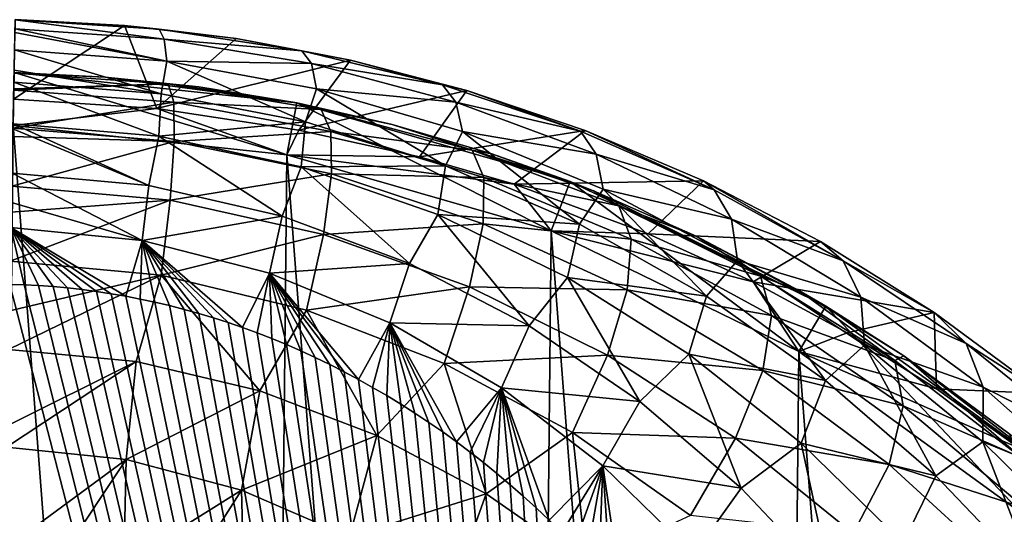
# Model space of a CAD drawing. Extents: x 0 to 500, y -78 to 1266.
# Tile 36 of 197: x 101 to 119, y -23 to -14. Entities that reach past the tile are written whole.
import ezdxf

# ---------------------------------------------------------------- set-up
doc = ezdxf.new("R2010")
doc.units = 0
doc.header["$LTSCALE"] = 65.185185
for name, color, linetype in [('261', 7, 'CONTINUOUS'), ('265', 7, 'CONTINUOUS'), ('277', 7, 'CONTINUOUS'), ('279', 7, 'CONTINUOUS'), ('282', 7, 'CONTINUOUS'), ('379', 7, 'CONTINUOUS'), ('382', 7, 'CONTINUOUS'), ('386', 7, 'CONTINUOUS'), ('390', 7, 'CONTINUOUS'), ('399', 7, 'CONTINUOUS'), ('403', 7, 'CONTINUOUS'), ('405', 7, 'CONTINUOUS')]:
    doc.layers.add(name, color=color, linetype=linetype)

msp = doc.modelspace()

# ---------------------------------------------------------------- linework, layer by layer
at = {"layer": '261', "color": 7, "linetype": 'CONTINUOUS'}
for points in [[(100.604, -16.006, -0.025), (105.77, -16.56, -0.025), (100.624, -15.006, -0.025), (100.604, -16.006, -0.025)], [(100.624, -15.006, -0.025), (105.77, -16.56, -0.025), (105.963, -15.579, -0.025), (100.624, -15.006, -0.025)], [(105.77, -16.56, -0.025), (110.763, -17.997, -0.025), (105.963, -15.579, -0.025), (105.77, -16.56, -0.025)], [(105.963, -15.579, -0.025), (110.763, -17.997, -0.025), (111.122, -17.064, -0.025), (105.963, -15.579, -0.025)], [(110.763, -17.997, -0.025), (115.434, -20.275, -0.025), (111.122, -17.064, -0.025), (110.763, -17.997, -0.025)], [(111.122, -17.064, -0.025), (115.434, -20.275, -0.025), (115.948, -19.417, -0.025), (111.122, -17.064, -0.025)], [(115.434, -20.275, -0.025), (119.641, -23.323, -0.025), (115.948, -19.417, -0.025), (115.434, -20.275, -0.025)], [(115.948, -19.417, -0.025), (119.641, -23.323, -0.025), (120.296, -22.568, -0.025), (115.948, -19.417, -0.025)]]:
    msp.add_3dface(points, dxfattribs=at)
at = {"layer": '265', "color": 7, "linetype": 'CONTINUOUS'}
for points in [[(105.77, -16.56, -0.025), (100.604, -16.006, -0.025), (105.77, -16.56), (105.77, -16.56, -0.025)], [(100.604, -16.006, -0.025), (100.604, -16.006), (105.77, -16.56), (100.604, -16.006, -0.025)], [(110.763, -17.997, -0.025), (105.77, -16.56, -0.025), (110.763, -17.997), (110.763, -17.997, -0.025)], [(110.763, -17.997), (105.77, -16.56, -0.025), (105.77, -16.56), (110.763, -17.997)], [(115.434, -20.275, -0.025), (110.763, -17.997, -0.025), (115.434, -20.275), (115.434, -20.275, -0.025)], [(115.434, -20.275), (110.763, -17.997, -0.025), (110.763, -17.997), (115.434, -20.275)], [(119.641, -23.323, -0.025), (115.434, -20.275, -0.025), (119.641, -23.323), (119.641, -23.323, -0.025)], [(119.641, -23.323), (115.434, -20.275, -0.025), (115.434, -20.275), (119.641, -23.323)]]:
    msp.add_3dface(points, dxfattribs=at)
at = {"layer": '277', "color": 7, "linetype": 'CONTINUOUS'}
for points in [[(100.604, -16.006), (100, -76), (105.176, -75.55), (100.604, -16.006)], [(100.604, -16.006), (105.176, -75.55), (105.77, -16.56), (100.604, -16.006)], [(105.176, -75.55), (110.198, -74.214), (105.77, -16.56), (105.176, -75.55)], [(110.198, -74.214), (110.763, -17.997), (105.77, -16.56), (110.198, -74.214)], [(110.198, -74.214), (114.913, -72.031), (110.763, -17.997), (110.198, -74.214)], [(114.913, -72.031), (115.434, -20.275), (110.763, -17.997), (114.913, -72.031)], [(114.913, -72.031), (119.181, -69.067), (115.434, -20.275), (114.913, -72.031)], [(119.181, -69.067), (119.641, -23.323), (115.434, -20.275), (119.181, -69.067)], [(119.181, -69.067), (122.873, -65.412), (119.641, -23.323), (119.181, -69.067)]]:
    msp.add_3dface(points, dxfattribs=at)
at = {"layer": '279', "color": 7, "linetype": 'CONTINUOUS'}
for points in [[(100.624, -15.006, -0.025), (105.963, -15.579, -0.025), (100.624, -15.006, -10), (100.624, -15.006, -0.025)], [(100.624, -15.006, -10), (105.963, -15.579, -0.025), (102.346, -15.089, -9.967), (100.624, -15.006, -10)], [(102.346, -15.089, -9.967), (105.963, -15.579, -0.025), (104.109, -15.274, -9.866), (102.346, -15.089, -9.967)], [(104.109, -15.274, -9.866), (105.963, -15.579, -0.025), (105.914, -15.569, -9.696), (104.109, -15.274, -9.866)], [(105.914, -15.569, -9.696), (105.963, -15.579, -0.025), (107.76, -15.987, -9.458), (105.914, -15.569, -9.696)], [(105.963, -15.579, -0.025), (111.122, -17.064, -0.025), (107.76, -15.987, -9.458), (105.963, -15.579, -0.025)], [(107.76, -15.987, -9.458), (111.122, -17.064, -0.025), (109.644, -16.538, -9.152), (107.76, -15.987, -9.458)], [(109.644, -16.538, -9.152), (111.122, -17.064, -0.025), (111.559, -17.236, -8.78), (109.644, -16.538, -9.152)], [(111.122, -17.064, -0.025), (115.948, -19.417, -0.025), (111.559, -17.236, -8.78), (111.122, -17.064, -0.025)], [(111.559, -17.236, -8.78), (115.948, -19.417, -0.025), (113.497, -18.093, -8.345), (111.559, -17.236, -8.78)], [(113.497, -18.093, -8.345), (115.948, -19.417, -0.025), (115.45, -19.125, -7.848), (113.497, -18.093, -8.345)], [(115.45, -19.125, -7.848), (115.948, -19.417, -0.025), (117.419, -20.357, -7.293), (115.45, -19.125, -7.848)], [(115.948, -19.417, -0.025), (120.296, -22.568, -0.025), (117.419, -20.357, -7.293), (115.948, -19.417, -0.025)], [(117.419, -20.357, -7.293), (120.296, -22.568, -0.025), (119.4, -21.82, -6.68), (117.419, -20.357, -7.293)]]:
    msp.add_3dface(points, dxfattribs=at)
at = {"layer": '282', "color": 7, "linetype": 'CONTINUOUS'}
for points in [[(100.624, -15.019, -10.486), (103.533, -15.219, -10.466), (100.618, -15.313, -12.329), (100.624, -15.019, -10.486)], [(100.624, -15.006, -10), (102.346, -15.089, -9.967), (100.624, -15.019, -10.486), (100.624, -15.006, -10)], [(100.624, -15.019, -10.486), (102.346, -15.089, -9.967), (103.533, -15.219, -10.466), (100.624, -15.019, -10.486)], [(100.618, -15.313, -12.329), (103.533, -15.219, -10.466), (100.617, -15.335, -12.408), (100.618, -15.313, -12.329)], [(100.617, -15.335, -12.408), (103.533, -15.219, -10.466), (103.636, -15.564, -12.393), (100.617, -15.335, -12.408)], [(102.346, -15.089, -9.967), (104.109, -15.274, -9.866), (103.533, -15.219, -10.466), (102.346, -15.089, -9.967)], [(104.109, -15.274, -9.866), (105.914, -15.569, -9.696), (103.533, -15.219, -10.466), (104.109, -15.274, -9.866)], [(103.533, -15.219, -10.466), (105.914, -15.569, -9.696), (106.422, -15.703, -10.388), (103.533, -15.219, -10.466)], [(103.533, -15.219, -10.466), (106.422, -15.703, -10.388), (103.636, -15.564, -12.393), (103.533, -15.219, -10.466)], [(100.617, -15.335, -12.408), (103.636, -15.564, -12.393), (100.603, -16.056, -14.218), (100.617, -15.335, -12.408)], [(100.603, -16.056, -14.218), (103.636, -15.564, -12.393), (103.648, -16.307, -14.207), (100.603, -16.056, -14.218)], [(103.636, -15.564, -12.393), (106.422, -15.703, -10.388), (106.603, -16.12, -12.333), (103.636, -15.564, -12.393)], [(103.636, -15.564, -12.393), (106.603, -16.12, -12.333), (103.648, -16.307, -14.207), (103.636, -15.564, -12.393)], [(105.914, -15.569, -9.696), (107.76, -15.987, -9.458), (106.422, -15.703, -10.388), (105.914, -15.569, -9.696)], [(106.422, -15.703, -10.388), (107.76, -15.987, -9.458), (109.268, -16.472, -10.237), (106.422, -15.703, -10.388)], [(106.422, -15.703, -10.388), (109.268, -16.472, -10.237), (106.603, -16.12, -12.333), (106.422, -15.703, -10.388)], [(100.603, -16.056, -14.218), (103.648, -16.307, -14.207), (100.6, -16.212, -14.5), (100.603, -16.056, -14.218)], [(103.648, -16.307, -14.207), (106.603, -16.12, -12.333), (106.617, -16.919, -14.163), (103.648, -16.307, -14.207)], [(106.603, -16.12, -12.333), (109.268, -16.472, -10.237), (109.491, -16.988, -12.215), (106.603, -16.12, -12.333)], [(106.603, -16.12, -12.333), (109.491, -16.988, -12.215), (106.617, -16.919, -14.163), (106.603, -16.12, -12.333)], [(107.76, -15.987, -9.458), (109.644, -16.538, -9.152), (109.268, -16.472, -10.237), (107.76, -15.987, -9.458)], [(100.6, -16.212, -14.5), (103.648, -16.307, -14.207), (100.581, -17.15, -15.83), (100.6, -16.212, -14.5)], [(100.581, -17.15, -15.83), (103.648, -16.307, -14.207), (103.568, -17.415, -15.823), (100.581, -17.15, -15.83)], [(103.648, -16.307, -14.207), (106.617, -16.919, -14.163), (103.568, -17.415, -15.823), (103.648, -16.307, -14.207)], [(109.644, -16.538, -9.152), (111.559, -17.236, -8.78), (109.268, -16.472, -10.237), (109.644, -16.538, -9.152)], [(109.268, -16.472, -10.237), (111.559, -17.236, -8.78), (112.041, -17.524, -10.009), (109.268, -16.472, -10.237)], [(109.268, -16.472, -10.237), (112.041, -17.524, -10.009), (109.491, -16.988, -12.215), (109.268, -16.472, -10.237)], [(103.568, -17.415, -15.823), (106.617, -16.919, -14.163), (106.461, -18.061, -15.794), (103.568, -17.415, -15.823)], [(106.617, -16.919, -14.163), (109.476, -17.86, -14.078), (106.461, -18.061, -15.794), (106.617, -16.919, -14.163)], [(106.617, -16.919, -14.163), (109.491, -16.988, -12.215), (109.476, -17.86, -14.078), (106.617, -16.919, -14.163)], [(109.491, -16.988, -12.215), (112.272, -18.151, -12.039), (109.476, -17.86, -14.078), (109.491, -16.988, -12.215)], [(109.491, -16.988, -12.215), (112.041, -17.524, -10.009), (112.272, -18.151, -12.039), (109.491, -16.988, -12.215)], [(100.581, -17.15, -15.83), (103.568, -17.415, -15.823), (100.571, -17.642, -16.364), (100.581, -17.15, -15.83)], [(111.559, -17.236, -8.78), (113.497, -18.093, -8.345), (112.041, -17.524, -10.009), (111.559, -17.236, -8.78)], [(103.4, -18.834, -17.165), (100.552, -18.565, -17.169), (103.568, -17.415, -15.823), (103.4, -18.834, -17.165)], [(103.568, -17.415, -15.823), (100.552, -18.565, -17.169), (100.571, -17.642, -16.364), (103.568, -17.415, -15.823)], [(103.4, -18.834, -17.165), (103.568, -17.415, -15.823), (106.461, -18.061, -15.794), (103.4, -18.834, -17.165)], [(112.041, -17.524, -10.009), (113.497, -18.093, -8.345), (114.712, -18.851, -9.709), (112.041, -17.524, -10.009)], [(112.041, -17.524, -10.009), (114.712, -18.851, -9.709), (112.272, -18.151, -12.039), (112.041, -17.524, -10.009)], [(106.461, -18.061, -15.794), (109.476, -17.86, -14.078), (109.222, -19.05, -15.738), (106.461, -18.061, -15.794)], [(109.476, -17.86, -14.078), (112.198, -19.106, -13.95), (109.222, -19.05, -15.738), (109.476, -17.86, -14.078)], [(109.476, -17.86, -14.078), (112.272, -18.151, -12.039), (112.198, -19.106, -13.95), (109.476, -17.86, -14.078)], [(106.143, -19.495, -17.148), (103.4, -18.834, -17.165), (106.461, -18.061, -15.794), (106.143, -19.495, -17.148)], [(106.143, -19.495, -17.148), (106.461, -18.061, -15.794), (109.222, -19.05, -15.738), (106.143, -19.495, -17.148)], [(112.272, -18.151, -12.039), (114.919, -19.595, -11.807), (112.198, -19.106, -13.95), (112.272, -18.151, -12.039)], [(112.272, -18.151, -12.039), (114.712, -18.851, -9.709), (114.919, -19.595, -11.807), (112.272, -18.151, -12.039)], [(113.497, -18.093, -8.345), (115.45, -19.125, -7.848), (114.712, -18.851, -9.709), (113.497, -18.093, -8.345)], [(100.552, -18.565, -17.169), (103.4, -18.834, -17.165), (100.534, -19.505, -17.794), (100.552, -18.565, -17.169)], [(100.534, -19.505, -17.794), (103.4, -18.834, -17.165), (100.519, -20.235, -18.172), (100.534, -19.505, -17.794)], [(100.519, -20.235, -18.172), (103.4, -18.834, -17.165), (102.931, -20.461, -18.17), (100.519, -20.235, -18.172)], [(102.931, -20.461, -18.17), (103.4, -18.834, -17.165), (105.261, -21.016, -18.164), (102.931, -20.461, -18.17)], [(103.4, -18.834, -17.165), (106.143, -19.495, -17.148), (105.261, -21.016, -18.164), (103.4, -18.834, -17.165)], [(114.712, -18.851, -9.709), (115.45, -19.125, -7.848), (117.251, -20.441, -9.342), (114.712, -18.851, -9.709)], [(114.712, -18.851, -9.709), (117.251, -20.441, -9.342), (114.919, -19.595, -11.807), (114.712, -18.851, -9.709)], [(108.742, -20.5, -17.116), (106.143, -19.495, -17.148), (109.222, -19.05, -15.738), (108.742, -20.5, -17.116)], [(108.742, -20.5, -17.116), (109.222, -19.05, -15.738), (111.823, -20.343, -15.653), (108.742, -20.5, -17.116)], [(109.222, -19.05, -15.738), (112.198, -19.106, -13.95), (111.823, -20.343, -15.653), (109.222, -19.05, -15.738)], [(112.198, -19.106, -13.95), (114.76, -20.63, -13.782), (111.823, -20.343, -15.653), (112.198, -19.106, -13.95)], [(112.198, -19.106, -13.95), (114.919, -19.595, -11.807), (114.76, -20.63, -13.782), (112.198, -19.106, -13.95)], [(115.45, -19.125, -7.848), (117.419, -20.357, -7.293), (117.251, -20.441, -9.342), (115.45, -19.125, -7.848)], [(105.261, -21.016, -18.164), (106.143, -19.495, -17.148), (107.47, -21.862, -18.152), (105.261, -21.016, -18.164)], [(106.143, -19.495, -17.148), (108.742, -20.5, -17.116), (107.47, -21.862, -18.152), (106.143, -19.495, -17.148)], [(114.919, -19.595, -11.807), (117.407, -21.297, -11.523), (114.76, -20.63, -13.782), (114.919, -19.595, -11.807)], [(114.919, -19.595, -11.807), (117.251, -20.441, -9.342), (117.407, -21.297, -11.523), (114.919, -19.595, -11.807)], [(100.519, -20.235, -18.172), (102.931, -20.461, -18.17), (100.49, -21.676, -18.693), (100.519, -20.235, -18.172)], [(111.165, -21.805, -17.067), (108.742, -20.5, -17.116), (111.823, -20.343, -15.653), (111.165, -21.805, -17.067)], [(111.165, -21.805, -17.067), (111.823, -20.343, -15.653), (114.243, -21.909, -15.541), (111.165, -21.805, -17.067)], [(111.823, -20.343, -15.653), (114.76, -20.63, -13.782), (114.243, -21.909, -15.541), (111.823, -20.343, -15.653)], [(117.251, -20.441, -9.342), (117.419, -20.357, -7.293), (119.631, -22.273, -8.907), (117.251, -20.441, -9.342)], [(117.251, -20.441, -9.342), (119.631, -22.273, -8.907), (117.407, -21.297, -11.523), (117.251, -20.441, -9.342)], [(117.419, -20.357, -7.293), (119.4, -21.82, -6.68), (119.631, -22.273, -8.907), (117.419, -20.357, -7.293)], [(100.49, -21.676, -18.693), (102.931, -20.461, -18.17), (100.482, -22.081, -18.792), (100.49, -21.676, -18.693)], [(100.482, -22.081, -18.792), (102.931, -20.461, -18.17), (102.741, -22.313, -18.792), (100.482, -22.081, -18.792)], [(102.931, -20.461, -18.17), (105.261, -21.016, -18.164), (102.741, -22.313, -18.792), (102.931, -20.461, -18.17)], [(107.47, -21.862, -18.152), (108.742, -20.5, -17.116), (109.532, -22.96, -18.134), (107.47, -21.862, -18.152)], [(108.742, -20.5, -17.116), (111.165, -21.805, -17.067), (109.532, -22.96, -18.134), (108.742, -20.5, -17.116)], [(114.76, -20.63, -13.782), (117.139, -22.405, -13.576), (114.243, -21.909, -15.541), (114.76, -20.63, -13.782)], [(114.76, -20.63, -13.782), (117.407, -21.297, -11.523), (117.139, -22.405, -13.576), (114.76, -20.63, -13.782)], [(102.741, -22.313, -18.792), (105.261, -21.016, -18.164), (104.915, -22.892, -18.79), (102.741, -22.313, -18.792)], [(105.261, -21.016, -18.164), (107.47, -21.862, -18.152), (104.915, -22.892, -18.79), (105.261, -21.016, -18.164)], [(117.407, -21.297, -11.523), (119.71, -23.23, -11.186), (117.139, -22.405, -13.576), (117.407, -21.297, -11.523)], [(117.407, -21.297, -11.523), (119.631, -22.273, -8.907), (119.71, -23.23, -11.186), (117.407, -21.297, -11.523)], [(104.915, -22.892, -18.79), (107.47, -21.862, -18.152), (106.958, -23.772, -18.787), (104.915, -22.892, -18.79)], [(107.47, -21.862, -18.152), (109.532, -22.96, -18.134), (106.958, -23.772, -18.787), (107.47, -21.862, -18.152)], [(109.532, -22.96, -18.134), (111.165, -21.805, -17.067), (111.43, -24.277, -18.11), (109.532, -22.96, -18.134)], [(111.165, -21.805, -17.067), (113.392, -23.372, -17.002), (111.43, -24.277, -18.11), (111.165, -21.805, -17.067)], [(113.392, -23.372, -17.002), (111.165, -21.805, -17.067), (114.243, -21.909, -15.541), (113.392, -23.372, -17.002)], [(113.392, -23.372, -17.002), (114.243, -21.909, -15.541), (116.462, -23.713, -15.404), (113.392, -23.372, -17.002)], [(114.243, -21.909, -15.541), (117.139, -22.405, -13.576), (116.462, -23.713, -15.404), (114.243, -21.909, -15.541)], [(100.443, -24.004, -19), (100.482, -22.081, -18.792), (102.741, -22.313, -18.792), (100.443, -24.004, -19)], [(101.562, -24.084, -19), (100.443, -24.004, -19), (102.741, -22.313, -18.792), (101.562, -24.084, -19)], [(102.696, -24.281, -19), (101.562, -24.084, -19), (102.741, -22.313, -18.792), (102.696, -24.281, -19)], [(102.696, -24.281, -19), (102.741, -22.313, -18.792), (104.915, -22.892, -18.79), (102.696, -24.281, -19)], [(117.139, -22.405, -13.576), (119.315, -24.396, -13.331), (116.462, -23.713, -15.404), (117.139, -22.405, -13.576)], [(117.139, -22.405, -13.576), (119.71, -23.23, -11.186), (119.315, -24.396, -13.331), (117.139, -22.405, -13.576)], [(103.835, -24.598, -19), (102.696, -24.281, -19), (104.915, -22.892, -18.79), (103.835, -24.598, -19)], [(104.971, -25.039, -19), (103.835, -24.598, -19), (104.915, -22.892, -18.79), (104.971, -25.039, -19)], [(104.971, -25.039, -19), (104.915, -22.892, -18.79), (106.958, -23.772, -18.787), (104.971, -25.039, -19)], [(106.958, -23.772, -18.787), (109.532, -22.96, -18.134), (108.838, -24.911, -18.781), (106.958, -23.772, -18.787)], [(109.532, -22.96, -18.134), (111.43, -24.277, -18.11), (108.838, -24.911, -18.781), (109.532, -22.96, -18.134)]]:
    msp.add_3dface(points, dxfattribs=at)
at = {"layer": '379', "color": 7, "linetype": 'CONTINUOUS'}
for points in [[(100.544, -19.005, 20), (88, -66, 20), (112.685, -66, 20), (100.544, -19.005, 20)], [(100.815, -19.014, 20), (100.544, -19.005, 20), (112.685, -66, 20), (100.815, -19.014, 20)], [(101.087, -19.027, 20), (100.815, -19.014, 20), (112.685, -66, 20), (101.087, -19.027, 20)], [(101.359, -19.047, 20), (101.087, -19.027, 20), (112.685, -66, 20), (101.359, -19.047, 20)], [(101.633, -19.072, 20), (101.359, -19.047, 20), (112.685, -66, 20), (101.633, -19.072, 20)], [(101.906, -19.102, 20), (101.633, -19.072, 20), (112.685, -66, 20), (101.906, -19.102, 20)], [(102.181, -19.139, 20), (101.906, -19.102, 20), (112.685, -66, 20), (102.181, -19.139, 20)], [(102.456, -19.181, 20), (102.181, -19.139, 20), (112.685, -66, 20), (102.456, -19.181, 20)], [(102.731, -19.229, 20), (102.456, -19.181, 20), (112.685, -66, 20), (102.731, -19.229, 20)], [(103.006, -19.282, 20), (102.731, -19.229, 20), (112.685, -66, 20), (103.006, -19.282, 20)], [(103.282, -19.341, 20), (103.006, -19.282, 20), (112.685, -66, 20), (103.282, -19.341, 20)], [(103.558, -19.407, 20), (103.282, -19.341, 20), (112.685, -66, 20), (103.558, -19.407, 20)], [(103.834, -19.478, 20), (103.558, -19.407, 20), (112.685, -66, 20), (103.834, -19.478, 20)], [(104.11, -19.555, 20), (103.834, -19.478, 20), (112.685, -66, 20), (104.11, -19.555, 20)], [(104.387, -19.638, 20), (104.11, -19.555, 20), (112.685, -66, 20), (104.387, -19.638, 20)], [(104.662, -19.727, 20), (104.387, -19.638, 20), (112.685, -66, 20), (104.662, -19.727, 20)], [(104.938, -19.822, 20), (104.662, -19.727, 20), (112.685, -66, 20), (104.938, -19.822, 20)], [(105.213, -19.923, 20), (104.938, -19.822, 20), (112.685, -66, 20), (105.213, -19.923, 20)], [(105.488, -20.03, 20), (105.213, -19.923, 20), (112.685, -66, 20), (105.488, -20.03, 20)], [(105.763, -20.143, 20), (105.488, -20.03, 20), (112.685, -66, 20), (105.763, -20.143, 20)], [(106.036, -20.262, 20), (105.763, -20.143, 20), (112.685, -66, 20), (106.036, -20.262, 20)], [(106.309, -20.387, 20), (106.036, -20.262, 20), (112.685, -66, 20), (106.309, -20.387, 20)], [(106.581, -20.519, 20), (106.309, -20.387, 20), (112.685, -66, 20), (106.581, -20.519, 20)], [(106.853, -20.656, 20), (106.581, -20.519, 20), (112.685, -66, 20), (106.853, -20.656, 20)], [(107.123, -20.8, 20), (106.853, -20.656, 20), (112.685, -66, 20), (107.123, -20.8, 20)], [(107.392, -20.95, 20), (107.123, -20.8, 20), (112.685, -66, 20), (107.392, -20.95, 20)], [(107.659, -21.106, 20), (107.392, -20.95, 20), (112.685, -66, 20), (107.659, -21.106, 20)], [(107.925, -21.268, 20), (107.659, -21.106, 20), (112.685, -66, 20), (107.925, -21.268, 20)], [(108.19, -21.437, 20), (107.925, -21.268, 20), (112.685, -66, 20), (108.19, -21.437, 20)], [(108.453, -21.611, 20), (108.19, -21.437, 20), (112.685, -66, 20), (108.453, -21.611, 20)], [(108.714, -21.792, 20), (108.453, -21.611, 20), (112.685, -66, 20), (108.714, -21.792, 20)], [(108.973, -21.979, 20), (108.714, -21.792, 20), (112.685, -66, 20), (108.973, -21.979, 20)], [(109.23, -22.172, 20), (108.973, -21.979, 20), (112.685, -66, 20), (109.23, -22.172, 20)], [(109.485, -22.371, 20), (109.23, -22.172, 20), (112.685, -66, 20), (109.485, -22.371, 20)], [(109.738, -22.576, 20), (109.485, -22.371, 20), (112.685, -66, 20), (109.738, -22.576, 20)], [(109.988, -22.788, 20), (109.738, -22.576, 20), (112.685, -66, 20), (109.988, -22.788, 20)], [(110.236, -23.005, 20), (109.988, -22.788, 20), (112.685, -66, 20), (110.236, -23.005, 20)], [(110.481, -23.228, 20), (110.236, -23.005, 20), (112.685, -66, 20), (110.481, -23.228, 20)], [(110.723, -23.458, 20), (110.481, -23.228, 20), (112.685, -66, 20), (110.723, -23.458, 20)]]:
    msp.add_3dface(points, dxfattribs=at)
at = {"layer": '382', "color": 7, "linetype": 'CONTINUOUS'}
for points in [[(103.321, -15.681, 0.025), (100.604, -16.006, 0.025), (100.614, -15.506, 0.025), (103.321, -15.681, 0.025)], [(105.77, -16.56, 0.025), (100.604, -16.006, 0.025), (103.321, -15.681, 0.025), (105.77, -16.56, 0.025)], [(106.001, -16.096, 0.025), (105.77, -16.56, 0.025), (103.321, -15.681, 0.025), (106.001, -16.096, 0.025)], [(108.277, -16.599, 0.025), (105.77, -16.56, 0.025), (106.001, -16.096, 0.025), (108.277, -16.599, 0.025)], [(110.763, -17.997, 0.025), (105.77, -16.56, 0.025), (110.06, -17.115, 0.025), (110.763, -17.997, 0.025)], [(110.06, -17.115, 0.025), (105.77, -16.56, 0.025), (108.277, -16.599, 0.025), (110.06, -17.115, 0.025)], [(112.594, -18.049, 0.025), (110.763, -17.997, 0.025), (110.06, -17.115, 0.025), (112.594, -18.049, 0.025)], [(115.434, -20.275, 0.025), (110.763, -17.997, 0.025), (114.575, -18.957, 0.025), (115.434, -20.275, 0.025)], [(114.575, -18.957, 0.025), (110.763, -17.997, 0.025), (112.594, -18.049, 0.025), (114.575, -18.957, 0.025)], [(116.351, -19.92, 0.025), (115.434, -20.275, 0.025), (114.575, -18.957, 0.025), (116.351, -19.92, 0.025)], [(118.038, -20.979, 0.025), (115.434, -20.275, 0.025), (116.351, -19.92, 0.025), (118.038, -20.979, 0.025)], [(119.641, -23.323, 0.025), (115.434, -20.275, 0.025), (119.597, -22.101, 0.025), (119.641, -23.323, 0.025)], [(119.597, -22.101, 0.025), (115.434, -20.275, 0.025), (118.038, -20.979, 0.025), (119.597, -22.101, 0.025)]]:
    msp.add_3dface(points, dxfattribs=at)
at = {"layer": '386', "color": 7, "linetype": 'CONTINUOUS'}
for points in [[(100.604, -16.006, 0.025), (105.77, -16.56, 0.025), (100.604, -16.006), (100.604, -16.006, 0.025)], [(100.604, -16.006), (105.77, -16.56, 0.025), (105.77, -16.56), (100.604, -16.006)], [(105.77, -16.56, 0.025), (110.763, -17.997, 0.025), (105.77, -16.56), (105.77, -16.56, 0.025)], [(105.77, -16.56), (110.763, -17.997, 0.025), (110.763, -17.997), (105.77, -16.56)], [(110.763, -17.997, 0.025), (115.434, -20.275, 0.025), (110.763, -17.997), (110.763, -17.997, 0.025)], [(110.763, -17.997), (115.434, -20.275, 0.025), (115.434, -20.275), (110.763, -17.997)], [(115.434, -20.275, 0.025), (119.641, -23.323, 0.025), (115.434, -20.275), (115.434, -20.275, 0.025)], [(115.434, -20.275), (119.641, -23.323, 0.025), (119.641, -23.323), (115.434, -20.275)]]:
    msp.add_3dface(points, dxfattribs=at)
at = {"layer": '390', "color": 7, "linetype": 'CONTINUOUS'}
for points in [[(100.644, -14.012, 15.237), (100.641, -14.181, 16.311), (103.456, -14.375, 16.264), (100.644, -14.012, 15.237)], [(100.644, -14.012, 15.237), (103.361, -14.184, 15.179), (100.644, -14.006, 15), (100.644, -14.012, 15.237)], [(100.644, -14.006, 15), (103.361, -14.184, 15.179), (102.709, -14.115, 14.943), (100.644, -14.006, 15)], [(103.361, -14.184, 15.179), (100.644, -14.012, 15.237), (103.456, -14.375, 16.264), (103.361, -14.184, 15.179)], [(102.709, -14.115, 14.943), (103.361, -14.184, 15.179), (104.816, -14.364, 14.773), (102.709, -14.115, 14.943)], [(100.633, -14.579, 17.323), (103.507, -14.793, 17.288), (100.639, -14.251, 16.545), (100.633, -14.579, 17.323)], [(100.639, -14.251, 16.545), (103.507, -14.793, 17.288), (100.641, -14.181, 16.311), (100.639, -14.251, 16.545)], [(100.641, -14.181, 16.311), (103.507, -14.793, 17.288), (103.456, -14.375, 16.264), (100.641, -14.181, 16.311)], [(103.361, -14.184, 15.179), (106.056, -14.592, 15.007), (104.816, -14.364, 14.773), (103.361, -14.184, 15.179)], [(106.056, -14.592, 15.007), (103.361, -14.184, 15.179), (103.456, -14.375, 16.264), (106.056, -14.592, 15.007)], [(106.056, -14.592, 15.007), (103.456, -14.375, 16.264), (106.237, -14.837, 16.128), (106.056, -14.592, 15.007)], [(103.456, -14.375, 16.264), (103.507, -14.793, 17.288), (106.237, -14.837, 16.128), (103.456, -14.375, 16.264)], [(104.816, -14.364, 14.773), (106.056, -14.592, 15.007), (106.972, -14.769, 14.49), (104.816, -14.364, 14.773)], [(100.625, -14.961, 17.939), (103.4, -15.404, 18.203), (100.633, -14.579, 17.323), (100.625, -14.961, 17.939)], [(100.633, -14.579, 17.323), (103.4, -15.404, 18.203), (103.507, -14.793, 17.288), (100.633, -14.579, 17.323)], [(106.056, -14.592, 15.007), (108.713, -15.235, 14.733), (106.972, -14.769, 14.49), (106.056, -14.592, 15.007)], [(108.713, -15.235, 14.733), (106.056, -14.592, 15.007), (106.237, -14.837, 16.128), (108.713, -15.235, 14.733)], [(103.4, -15.404, 18.203), (106.125, -15.937, 18.138), (103.507, -14.793, 17.288), (103.4, -15.404, 18.203)], [(103.507, -14.793, 17.288), (106.125, -15.937, 18.138), (106.333, -15.311, 17.186), (103.507, -14.793, 17.288)], [(103.507, -14.793, 17.288), (106.333, -15.311, 17.186), (106.237, -14.837, 16.128), (103.507, -14.793, 17.288)], [(108.713, -15.235, 14.733), (106.237, -14.837, 16.128), (108.963, -15.562, 15.91), (108.713, -15.235, 14.733)], [(106.237, -14.837, 16.128), (106.333, -15.311, 17.186), (108.963, -15.562, 15.91), (106.237, -14.837, 16.128)], [(106.972, -14.769, 14.49), (108.713, -15.235, 14.733), (109.172, -15.343, 14.095), (106.972, -14.769, 14.49)], [(100.621, -15.185, 18.225), (103.4, -15.404, 18.203), (100.625, -14.961, 17.939), (100.621, -15.185, 18.225)], [(100.605, -15.972, 18.974), (103.357, -16.208, 18.961), (100.621, -15.185, 18.225), (100.605, -15.972, 18.974)], [(100.621, -15.185, 18.225), (103.357, -16.208, 18.961), (103.4, -15.404, 18.203), (100.621, -15.185, 18.225)], [(108.713, -15.235, 14.733), (111.313, -16.113, 14.372), (109.172, -15.343, 14.095), (108.713, -15.235, 14.733)], [(111.313, -16.113, 14.372), (108.713, -15.235, 14.733), (108.963, -15.562, 15.91), (111.313, -16.113, 14.372)], [(103.4, -15.404, 18.203), (103.357, -16.208, 18.961), (106.125, -15.937, 18.138), (103.4, -15.404, 18.203)], [(106.125, -15.937, 18.138), (108.765, -16.764, 18.035), (106.333, -15.311, 17.186), (106.125, -15.937, 18.138)], [(106.333, -15.311, 17.186), (108.765, -16.764, 18.035), (109.086, -16.12, 17.024), (106.333, -15.311, 17.186)], [(106.333, -15.311, 17.186), (109.086, -16.12, 17.024), (108.963, -15.562, 15.91), (106.333, -15.311, 17.186)], [(109.172, -15.343, 14.095), (111.313, -16.113, 14.372), (111.402, -16.1, 13.593), (109.172, -15.343, 14.095)], [(111.313, -16.113, 14.372), (108.963, -15.562, 15.91), (111.613, -16.544, 15.624), (111.313, -16.113, 14.372)], [(108.963, -15.562, 15.91), (109.086, -16.12, 17.024), (111.613, -16.544, 15.624), (108.963, -15.562, 15.91)], [(100.603, -16.067, 19.045), (103.17, -17.137, 19.53), (100.605, -15.972, 18.974), (100.603, -16.067, 19.045)], [(100.605, -15.972, 18.974), (103.17, -17.137, 19.53), (103.357, -16.208, 18.961), (100.605, -15.972, 18.974)], [(103.357, -16.208, 18.961), (106.042, -16.788, 18.923), (106.125, -15.937, 18.138), (103.357, -16.208, 18.961)], [(106.125, -15.937, 18.138), (106.042, -16.788, 18.923), (108.765, -16.764, 18.035), (106.125, -15.937, 18.138)], [(100.586, -16.903, 19.536), (103.17, -17.137, 19.53), (100.603, -16.067, 19.045), (100.586, -16.903, 19.536)], [(108.765, -16.764, 18.035), (111.295, -17.867, 17.899), (109.086, -16.12, 17.024), (108.765, -16.764, 18.035)], [(109.086, -16.12, 17.024), (111.295, -17.867, 17.899), (111.741, -17.206, 16.81), (109.086, -16.12, 17.024)], [(109.086, -16.12, 17.024), (111.741, -17.206, 16.81), (111.613, -16.544, 15.624), (109.086, -16.12, 17.024)], [(111.313, -16.113, 14.372), (113.838, -17.222, 13.94), (111.402, -16.1, 13.593), (111.313, -16.113, 14.372)], [(113.838, -17.222, 13.94), (111.313, -16.113, 14.372), (111.613, -16.544, 15.624), (113.838, -17.222, 13.94)], [(111.402, -16.1, 13.593), (113.838, -17.222, 13.94), (113.636, -17.051, 12.994), (111.402, -16.1, 13.593)], [(103.17, -17.137, 19.53), (105.683, -17.718, 19.514), (103.357, -16.208, 18.961), (103.17, -17.137, 19.53)], [(103.357, -16.208, 18.961), (105.683, -17.718, 19.514), (106.042, -16.788, 18.923), (103.357, -16.208, 18.961)], [(113.838, -17.222, 13.94), (111.613, -16.544, 15.624), (114.168, -17.776, 15.281), (113.838, -17.222, 13.94)], [(111.613, -16.544, 15.624), (111.741, -17.206, 16.81), (114.168, -17.776, 15.281), (111.613, -16.544, 15.624)], [(100.575, -17.461, 19.755), (103.043, -18.177, 19.882), (100.586, -16.903, 19.536), (100.575, -17.461, 19.755)], [(100.586, -16.903, 19.536), (103.043, -18.177, 19.882), (103.17, -17.137, 19.53), (100.586, -16.903, 19.536)], [(105.683, -17.718, 19.514), (108.086, -18.614, 19.487), (106.042, -16.788, 18.923), (105.683, -17.718, 19.514)], [(106.042, -16.788, 18.923), (108.624, -17.686, 18.861), (108.765, -16.764, 18.035), (106.042, -16.788, 18.923)], [(106.042, -16.788, 18.923), (108.086, -18.614, 19.487), (108.624, -17.686, 18.861), (106.042, -16.788, 18.923)], [(108.765, -16.764, 18.035), (108.624, -17.686, 18.861), (111.295, -17.867, 17.899), (108.765, -16.764, 18.035)], [(113.838, -17.222, 13.94), (116.272, -18.56, 13.448), (113.636, -17.051, 12.994), (113.838, -17.222, 13.94)], [(113.636, -17.051, 12.994), (116.272, -18.56, 13.448), (115.843, -18.197, 12.316), (113.636, -17.051, 12.994)], [(103.17, -17.137, 19.53), (103.043, -18.177, 19.882), (105.683, -17.718, 19.514), (103.17, -17.137, 19.53)], [(111.295, -17.867, 17.899), (113.693, -19.225, 17.736), (111.741, -17.206, 16.81), (111.295, -17.867, 17.899)], [(111.741, -17.206, 16.81), (113.693, -19.225, 17.736), (114.277, -18.555, 16.555), (111.741, -17.206, 16.81)], [(111.741, -17.206, 16.81), (114.277, -18.555, 16.555), (114.168, -17.776, 15.281), (111.741, -17.206, 16.81)], [(116.272, -18.56, 13.448), (113.838, -17.222, 13.94), (114.168, -17.776, 15.281), (116.272, -18.56, 13.448)], [(100.565, -17.932, 19.883), (103.043, -18.177, 19.882), (100.575, -17.461, 19.755), (100.565, -17.932, 19.883)], [(103.043, -18.177, 19.882), (105.443, -18.791, 19.878), (105.683, -17.718, 19.514), (103.043, -18.177, 19.882)], [(105.683, -17.718, 19.514), (105.443, -18.791, 19.878), (108.086, -18.614, 19.487), (105.683, -17.718, 19.514)], [(108.086, -18.614, 19.487), (110.345, -19.79, 19.452), (108.624, -17.686, 18.861), (108.086, -18.614, 19.487)], [(108.624, -17.686, 18.861), (110.345, -19.79, 19.452), (111.072, -18.874, 18.78), (108.624, -17.686, 18.861)], [(108.624, -17.686, 18.861), (111.072, -18.874, 18.78), (111.295, -17.867, 17.899), (108.624, -17.686, 18.861)], [(116.272, -18.56, 13.448), (114.168, -17.776, 15.281), (116.608, -19.247, 14.892), (116.272, -18.56, 13.448)], [(114.168, -17.776, 15.281), (114.277, -18.555, 16.555), (116.608, -19.247, 14.892), (114.168, -17.776, 15.281)], [(100.544, -19.005, 20), (100.815, -19.014, 20), (100.565, -17.932, 19.883), (100.544, -19.005, 20)], [(100.815, -19.014, 20), (101.087, -19.027, 20), (100.565, -17.932, 19.883), (100.815, -19.014, 20)], [(101.087, -19.027, 20), (101.359, -19.047, 20), (100.565, -17.932, 19.883), (101.087, -19.027, 20)], [(101.359, -19.047, 20), (101.633, -19.072, 20), (100.565, -17.932, 19.883), (101.359, -19.047, 20)], [(101.633, -19.072, 20), (101.906, -19.102, 20), (100.565, -17.932, 19.883), (101.633, -19.072, 20)], [(101.906, -19.102, 20), (102.181, -19.139, 20), (100.565, -17.932, 19.883), (101.906, -19.102, 20)], [(102.181, -19.139, 20), (102.456, -19.181, 20), (100.565, -17.932, 19.883), (102.181, -19.139, 20)], [(102.456, -19.181, 20), (102.731, -19.229, 20), (100.565, -17.932, 19.883), (102.456, -19.181, 20)], [(100.565, -17.932, 19.883), (102.731, -19.229, 20), (103.043, -18.177, 19.882), (100.565, -17.932, 19.883)], [(111.295, -17.867, 17.899), (111.072, -18.874, 18.78), (113.693, -19.225, 17.736), (111.295, -17.867, 17.899)], [(102.731, -19.229, 20), (103.006, -19.282, 20), (103.043, -18.177, 19.882), (102.731, -19.229, 20)], [(103.006, -19.282, 20), (103.282, -19.341, 20), (103.043, -18.177, 19.882), (103.006, -19.282, 20)], [(103.282, -19.341, 20), (103.558, -19.407, 20), (103.043, -18.177, 19.882), (103.282, -19.341, 20)], [(103.558, -19.407, 20), (103.834, -19.478, 20), (103.043, -18.177, 19.882), (103.558, -19.407, 20)], [(103.834, -19.478, 20), (104.11, -19.555, 20), (103.043, -18.177, 19.882), (103.834, -19.478, 20)], [(104.11, -19.555, 20), (104.387, -19.638, 20), (103.043, -18.177, 19.882), (104.11, -19.555, 20)], [(104.387, -19.638, 20), (104.662, -19.727, 20), (103.043, -18.177, 19.882), (104.387, -19.638, 20)], [(104.662, -19.727, 20), (104.938, -19.822, 20), (103.043, -18.177, 19.882), (104.662, -19.727, 20)], [(103.043, -18.177, 19.882), (104.938, -19.822, 20), (105.443, -18.791, 19.878), (103.043, -18.177, 19.882)], [(115.843, -18.197, 12.316), (116.272, -18.56, 13.448), (117.994, -19.538, 11.576), (115.843, -18.197, 12.316)], [(113.693, -19.225, 17.736), (115.941, -20.818, 17.552), (114.277, -18.555, 16.555), (113.693, -19.225, 17.736)], [(114.277, -18.555, 16.555), (115.941, -20.818, 17.552), (116.673, -20.152, 16.266), (114.277, -18.555, 16.555)], [(114.277, -18.555, 16.555), (116.673, -20.152, 16.266), (116.608, -19.247, 14.892), (114.277, -18.555, 16.555)], [(116.272, -18.56, 13.448), (118.595, -20.119, 12.908), (117.994, -19.538, 11.576), (116.272, -18.56, 13.448)], [(118.595, -20.119, 12.908), (116.272, -18.56, 13.448), (116.608, -19.247, 14.892), (118.595, -20.119, 12.908)], [(105.443, -18.791, 19.878), (107.714, -19.733, 19.871), (108.086, -18.614, 19.487), (105.443, -18.791, 19.878)], [(108.086, -18.614, 19.487), (107.714, -19.733, 19.871), (110.345, -19.79, 19.452), (108.086, -18.614, 19.487)], [(104.938, -19.822, 20), (105.213, -19.923, 20), (105.443, -18.791, 19.878), (104.938, -19.822, 20)], [(105.213, -19.923, 20), (105.488, -20.03, 20), (105.443, -18.791, 19.878), (105.213, -19.923, 20)], [(105.488, -20.03, 20), (105.763, -20.143, 20), (105.443, -18.791, 19.878), (105.488, -20.03, 20)], [(105.763, -20.143, 20), (106.036, -20.262, 20), (105.443, -18.791, 19.878), (105.763, -20.143, 20)], [(106.036, -20.262, 20), (106.309, -20.387, 20), (105.443, -18.791, 19.878), (106.036, -20.262, 20)], [(106.309, -20.387, 20), (106.581, -20.519, 20), (105.443, -18.791, 19.878), (106.309, -20.387, 20)], [(106.581, -20.519, 20), (106.853, -20.656, 20), (105.443, -18.791, 19.878), (106.581, -20.519, 20)], [(106.853, -20.656, 20), (107.123, -20.8, 20), (105.443, -18.791, 19.878), (106.853, -20.656, 20)], [(105.443, -18.791, 19.878), (107.123, -20.8, 20), (107.714, -19.733, 19.871), (105.443, -18.791, 19.878)], [(110.345, -19.79, 19.452), (112.438, -21.214, 19.41), (111.072, -18.874, 18.78), (110.345, -19.79, 19.452)], [(111.072, -18.874, 18.78), (112.438, -21.214, 19.41), (113.363, -20.321, 18.684), (111.072, -18.874, 18.78)], [(111.072, -18.874, 18.78), (113.363, -20.321, 18.684), (113.693, -19.225, 17.736), (111.072, -18.874, 18.78)], [(113.693, -19.225, 17.736), (113.363, -20.321, 18.684), (115.941, -20.818, 17.552), (113.693, -19.225, 17.736)], [(118.595, -20.119, 12.908), (116.608, -19.247, 14.892), (118.914, -20.947, 14.464), (118.595, -20.119, 12.908)], [(116.608, -19.247, 14.892), (116.673, -20.152, 16.266), (118.914, -20.947, 14.464), (116.608, -19.247, 14.892)], [(117.994, -19.538, 11.576), (118.595, -20.119, 12.908), (120.061, -21.069, 10.795), (117.994, -19.538, 11.576)], [(107.123, -20.8, 20), (107.392, -20.95, 20), (107.714, -19.733, 19.871), (107.123, -20.8, 20)], [(107.392, -20.95, 20), (107.659, -21.106, 20), (107.714, -19.733, 19.871), (107.392, -20.95, 20)], [(107.659, -21.106, 20), (107.925, -21.268, 20), (107.714, -19.733, 19.871), (107.659, -21.106, 20)], [(107.925, -21.268, 20), (108.19, -21.437, 20), (107.714, -19.733, 19.871), (107.925, -21.268, 20)], [(108.19, -21.437, 20), (108.453, -21.611, 20), (107.714, -19.733, 19.871), (108.19, -21.437, 20)], [(108.453, -21.611, 20), (108.714, -21.792, 20), (107.714, -19.733, 19.871), (108.453, -21.611, 20)], [(108.714, -21.792, 20), (108.973, -21.979, 20), (107.714, -19.733, 19.871), (108.714, -21.792, 20)], [(107.714, -19.733, 19.871), (108.973, -21.979, 20), (109.821, -20.962, 19.862), (107.714, -19.733, 19.871)], [(107.714, -19.733, 19.871), (109.821, -20.962, 19.862), (110.345, -19.79, 19.452), (107.714, -19.733, 19.871)], [(110.345, -19.79, 19.452), (109.821, -20.962, 19.862), (112.438, -21.214, 19.41), (110.345, -19.79, 19.452)], [(115.941, -20.818, 17.552), (118.022, -22.623, 17.348), (116.673, -20.152, 16.266), (115.941, -20.818, 17.552)], [(116.673, -20.152, 16.266), (118.022, -22.623, 17.348), (118.91, -21.977, 15.948), (116.673, -20.152, 16.266)], [(116.673, -20.152, 16.266), (118.91, -21.977, 15.948), (118.914, -20.947, 14.464), (116.673, -20.152, 16.266)], [(118.595, -20.119, 12.908), (120.787, -21.888, 12.32), (120.061, -21.069, 10.795), (118.595, -20.119, 12.908)], [(120.787, -21.888, 12.32), (118.595, -20.119, 12.908), (118.914, -20.947, 14.464), (120.787, -21.888, 12.32)], [(112.438, -21.214, 19.41), (114.348, -22.851, 19.362), (113.363, -20.321, 18.684), (112.438, -21.214, 19.41)], [(113.363, -20.321, 18.684), (114.348, -22.851, 19.362), (115.479, -22.001, 18.574), (113.363, -20.321, 18.684)], [(113.363, -20.321, 18.684), (115.479, -22.001, 18.574), (115.941, -20.818, 17.552), (113.363, -20.321, 18.684)], [(108.973, -21.979, 20), (109.23, -22.172, 20), (109.821, -20.962, 19.862), (108.973, -21.979, 20)], [(109.23, -22.172, 20), (109.485, -22.371, 20), (109.821, -20.962, 19.862), (109.23, -22.172, 20)], [(109.485, -22.371, 20), (109.738, -22.576, 20), (109.821, -20.962, 19.862), (109.485, -22.371, 20)], [(109.738, -22.576, 20), (109.988, -22.788, 20), (109.821, -20.962, 19.862), (109.738, -22.576, 20)], [(109.988, -22.788, 20), (110.236, -23.005, 20), (109.821, -20.962, 19.862), (109.988, -22.788, 20)], [(110.236, -23.005, 20), (110.481, -23.228, 20), (109.821, -20.962, 19.862), (110.236, -23.005, 20)], [(110.481, -23.228, 20), (110.723, -23.458, 20), (109.821, -20.962, 19.862), (110.481, -23.228, 20)], [(109.821, -20.962, 19.862), (110.723, -23.458, 20), (111.739, -22.433, 19.851), (109.821, -20.962, 19.862)], [(109.821, -20.962, 19.862), (111.739, -22.433, 19.851), (112.438, -21.214, 19.41), (109.821, -20.962, 19.862)], [(115.941, -20.818, 17.552), (115.479, -22.001, 18.574), (118.022, -22.623, 17.348), (115.941, -20.818, 17.552)], [(118.914, -20.947, 14.464), (118.91, -21.977, 15.948), (121.066, -22.855, 13.999), (118.914, -20.947, 14.464)], [(120.787, -21.888, 12.32), (118.914, -20.947, 14.464), (121.066, -22.855, 13.999), (120.787, -21.888, 12.32)], [(112.438, -21.214, 19.41), (111.739, -22.433, 19.851), (114.348, -22.851, 19.362), (112.438, -21.214, 19.41)], [(114.348, -22.851, 19.362), (116.062, -24.669, 19.309), (115.479, -22.001, 18.574), (114.348, -22.851, 19.362)], [(115.479, -22.001, 18.574), (116.062, -24.669, 19.309), (117.403, -23.884, 18.454), (115.479, -22.001, 18.574)], [(115.479, -22.001, 18.574), (117.403, -23.884, 18.454), (118.022, -22.623, 17.348), (115.479, -22.001, 18.574)], [(118.022, -22.623, 17.348), (119.92, -24.611, 17.127), (118.91, -21.977, 15.948), (118.022, -22.623, 17.348)], [(118.91, -21.977, 15.948), (119.92, -24.611, 17.127), (120.969, -24.004, 15.602), (118.91, -21.977, 15.948)], [(118.91, -21.977, 15.948), (120.969, -24.004, 15.602), (121.066, -22.855, 13.999), (118.91, -21.977, 15.948)], [(110.723, -23.458, 20), (110.962, -23.693, 20), (111.739, -22.433, 19.851), (110.723, -23.458, 20)], [(110.962, -23.693, 20), (111.198, -23.934, 20), (111.739, -22.433, 19.851), (110.962, -23.693, 20)], [(111.198, -23.934, 20), (111.43, -24.181, 20), (111.739, -22.433, 19.851), (111.198, -23.934, 20)], [(111.43, -24.181, 20), (111.66, -24.434, 20), (111.739, -22.433, 19.851), (111.43, -24.181, 20)], [(111.66, -24.434, 20), (111.886, -24.692, 20), (111.739, -22.433, 19.851), (111.66, -24.434, 20)], [(111.886, -24.692, 20), (112.108, -24.956, 20), (111.739, -22.433, 19.851), (111.886, -24.692, 20)], [(111.739, -22.433, 19.851), (112.108, -24.956, 20), (113.452, -24.106, 19.838), (111.739, -22.433, 19.851)], [(111.739, -22.433, 19.851), (113.452, -24.106, 19.838), (114.348, -22.851, 19.362), (111.739, -22.433, 19.851)], [(118.022, -22.623, 17.348), (117.403, -23.884, 18.454), (119.92, -24.611, 17.127), (118.022, -22.623, 17.348)], [(114.348, -22.851, 19.362), (113.452, -24.106, 19.838), (116.062, -24.669, 19.309), (114.348, -22.851, 19.362)]]:
    msp.add_3dface(points, dxfattribs=at)
at = {"layer": '399', "color": 7, "linetype": 'CONTINUOUS'}
for points in [[(103.321, -15.681, 0.025), (100.614, -15.506, 0.025), (103.318, -15.681, 0.363), (103.321, -15.681, 0.025)], [(103.318, -15.681, 0.363), (100.614, -15.506, 0.025), (100.614, -15.506, 0.483), (103.318, -15.681, 0.363)], [(106.001, -16.096, 0.025), (103.321, -15.681, 0.025), (103.318, -15.681, 0.363), (106.001, -16.096, 0.025)]]:
    msp.add_3dface(points, dxfattribs=at)
at = {"layer": '403', "color": 7, "linetype": 'CONTINUOUS'}
for points in [[(100, -76), (100.604, -16.006), (105.176, -75.55), (100, -76)], [(100.604, -16.006), (105.77, -16.56), (105.176, -75.55), (100.604, -16.006)], [(105.77, -16.56), (110.197, -74.214), (105.176, -75.55), (105.77, -16.56)], [(105.77, -16.56), (110.763, -17.997), (110.197, -74.214), (105.77, -16.56)], [(110.763, -17.997), (114.913, -72.031), (110.197, -74.214), (110.763, -17.997)], [(110.763, -17.997), (115.434, -20.275), (114.913, -72.031), (110.763, -17.997)], [(115.434, -20.275), (119.181, -69.067), (114.913, -72.031), (115.434, -20.275)], [(115.434, -20.275), (119.641, -23.323), (119.181, -69.067), (115.434, -20.275)], [(119.641, -23.323), (122.873, -65.412), (119.181, -69.067), (119.641, -23.323)]]:
    msp.add_3dface(points, dxfattribs=at)
at = {"layer": '405', "color": 7, "linetype": 'CONTINUOUS'}
for points in [[(100.644, -14.006, 15), (102.709, -14.115, 14.943), (100.614, -15.506, 0.483), (100.644, -14.006, 15)], [(102.709, -14.115, 14.943), (103.318, -15.681, 0.363), (100.614, -15.506, 0.483), (102.709, -14.115, 14.943)], [(102.709, -14.115, 14.943), (104.816, -14.364, 14.773), (103.318, -15.681, 0.363), (102.709, -14.115, 14.943)], [(104.816, -14.364, 14.773), (106.972, -14.769, 14.49), (103.318, -15.681, 0.363), (104.816, -14.364, 14.773)], [(106.972, -14.769, 14.49), (106.001, -16.096, 0.025), (103.318, -15.681, 0.363), (106.972, -14.769, 14.49)], [(106.001, -16.096, 0.025), (106.972, -14.769, 14.49), (109.172, -15.343, 14.095), (106.001, -16.096, 0.025)], [(108.277, -16.599, 0.025), (106.001, -16.096, 0.025), (109.172, -15.343, 14.095), (108.277, -16.599, 0.025)], [(108.277, -16.599, 0.025), (109.172, -15.343, 14.095), (111.402, -16.1, 13.593), (108.277, -16.599, 0.025)], [(110.06, -17.115, 0.025), (108.277, -16.599, 0.025), (111.402, -16.1, 13.593), (110.06, -17.115, 0.025)], [(110.06, -17.115, 0.025), (111.402, -16.1, 13.593), (113.636, -17.051, 12.994), (110.06, -17.115, 0.025)], [(112.594, -18.049, 0.025), (110.06, -17.115, 0.025), (113.636, -17.051, 12.994), (112.594, -18.049, 0.025)], [(112.594, -18.049, 0.025), (113.636, -17.051, 12.994), (115.843, -18.197, 12.316), (112.594, -18.049, 0.025)], [(114.575, -18.957, 0.025), (112.594, -18.049, 0.025), (115.843, -18.197, 12.316), (114.575, -18.957, 0.025)], [(114.575, -18.957, 0.025), (115.843, -18.197, 12.316), (117.994, -19.538, 11.576), (114.575, -18.957, 0.025)], [(116.351, -19.92, 0.025), (114.575, -18.957, 0.025), (117.994, -19.538, 11.576), (116.351, -19.92, 0.025)], [(118.038, -20.979, 0.025), (116.351, -19.92, 0.025), (117.994, -19.538, 11.576), (118.038, -20.979, 0.025)], [(118.038, -20.979, 0.025), (117.994, -19.538, 11.576), (120.061, -21.069, 10.795), (118.038, -20.979, 0.025)], [(119.597, -22.101, 0.025), (118.038, -20.979, 0.025), (120.061, -21.069, 10.795), (119.597, -22.101, 0.025)]]:
    msp.add_3dface(points, dxfattribs=at)

doc.saveas('drawing.dxf')
